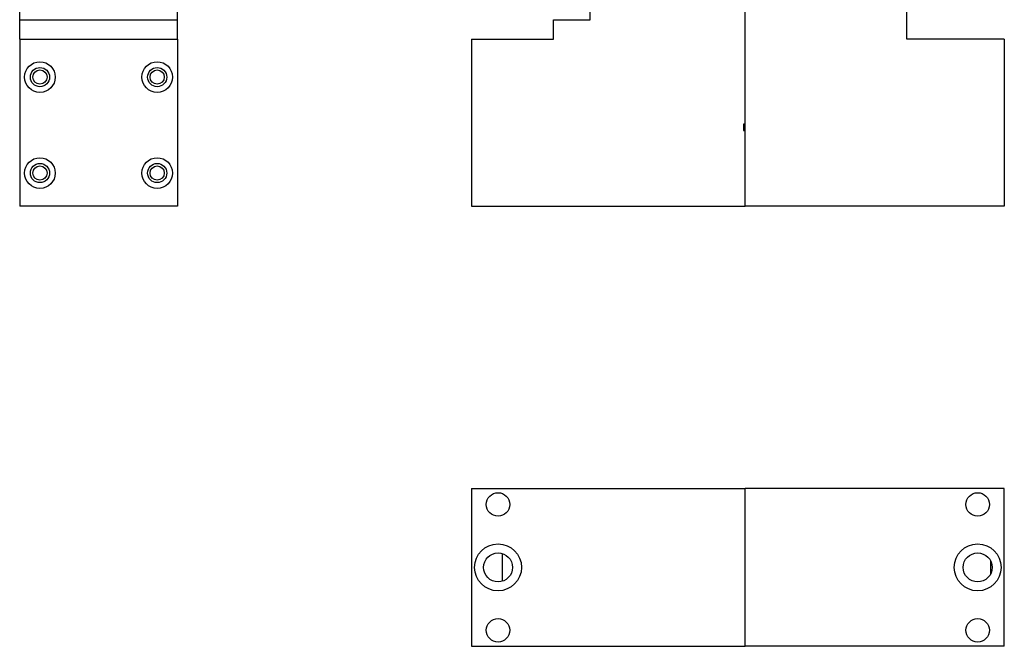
# Model space of a CAD drawing. Header units: inches. Extents: x 6 to 26.3, y 3.7 to 17.6.
# Tile 1 of 24: x 6 to 15.2, y 3.7 to 9.5. Entities that reach past the tile are written whole.
import ezdxf

# ---------------------------------------------------------------- set-up
doc = ezdxf.new("R2010")
doc.units = ezdxf.units.IN
doc.header["$LTSCALE"] = 2
doc.header["$MEASUREMENT"] = 0

msp = doc.modelspace()

# ---------------------------------------------------------------- linework, layer by layer
at = {"color": 7, "linetype": 'Continuous', "lineweight": 25}
for p, q in [((5.9699, 9.5304), (5.9699, 9.7414)), ((7.4499, 9.5304), (7.4499, 9.7414)), ((11.3208, 9.5304), (11.3208, 9.7414)), ((12.7768, 7.7844), (12.7768, 9.7414)), ((12.7768, 8.5534), (12.7768, 9.7414)), ((14.2928, 9.3494), (14.2928, 9.7414)), ((5.9699, 9.5304), (7.4499, 9.5304)), ((5.9699, 9.3494), (5.9699, 9.5304)), ((7.4499, 9.3494), (7.4499, 9.5304)), ((10.9778, 9.5304), (11.3208, 9.5304)), ((10.9778, 9.3494), (10.9778, 9.5304)), ((5.9699, 9.3494), (5.9699, 7.7844)), ((5.9699, 9.3494), (7.4499, 9.3494)), ((7.4499, 9.3494), (7.4499, 7.7844)), ((10.2078, 9.3494), (10.2078, 7.7844)), ((10.2078, 9.3494), (10.9778, 9.3494)), ((15.2078, 9.3494), (14.2928, 9.3494)), ((15.2078, 9.3494), (15.2078, 7.7844)), ((12.7768, 8.5534), (12.7618, 8.5534)), ((12.7618, 8.5534), (12.7618, 8.4934)), ((12.7668, 8.5534), (12.7668, 8.4934)), ((12.7618, 8.4934), (12.7768, 8.4934)), ((12.7768, 7.7844), (12.7768, 8.4934)), ((7.4499, 7.7844), (5.9699, 7.7844)), ((10.2078, 7.7844), (12.7768, 7.7844)), ((15.2078, 7.7844), (12.7768, 7.7844)), ((10.2078, 5.1367), (10.2078, 3.6567)), ((10.2078, 5.1367), (12.7768, 5.1367)), ((12.7768, 3.6567), (12.7768, 5.1367)), ((15.2078, 5.1367), (12.7768, 5.1367)), ((15.2078, 3.6567), (15.2078, 5.1367)), ((10.4968, 4.5269), (10.4968, 4.2664)), ((15.0798, 4.4568), (15.0798, 4.3366)), ((10.2078, 3.6567), (12.7768, 3.6567)), ((15.2078, 3.6567), (12.7768, 3.6567))]:
    msp.add_line(p, q, dxfattribs=at)
for centre, radius in [((6.1599, 8.9944), 0.1437), ((6.1599, 8.9944), 0.09), ((6.1599, 8.9944), 0.067), ((7.2599, 8.9944), 0.1437), ((7.2599, 8.9944), 0.09), ((7.2599, 8.9944), 0.067), ((6.1599, 8.0944), 0.1437), ((7.2599, 8.0944), 0.1437), ((6.1599, 8.0944), 0.09), ((6.1599, 8.0944), 0.067), ((7.2599, 8.0944), 0.09), ((7.2599, 8.0944), 0.067), ((10.4578, 4.9867), 0.11), ((14.9578, 4.9867), 0.11), ((10.4578, 4.3967), 0.22), ((10.4578, 4.3967), 0.136), ((14.9578, 4.3967), 0.22), ((14.9578, 4.3967), 0.136), ((10.4578, 3.8067), 0.11), ((14.9578, 3.8067), 0.11)]:
    msp.add_circle(centre, radius, dxfattribs=at)

doc.saveas('drawing.dxf')
